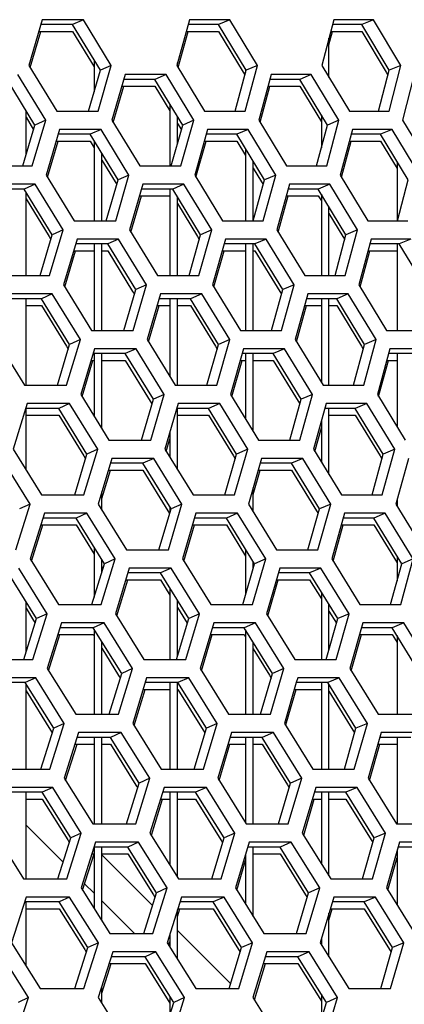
# Model space of a CAD drawing. Header units: millimetres. Extents: x 0 to 420, y 0 to 297.
# Tile 87 of 256: x 145.74 to 147.77, y 88.98 to 94.19. Entities that reach past the tile are written whole.
import ezdxf

# ---------------------------------------------------------------- set-up
doc = ezdxf.new("R2010")
doc.units = ezdxf.units.MM
doc.header["$LTSCALE"] = 23.1
doc.layers.get('0').update_dxf_attribs({"linetype": 'CONTINUOUS'})

msp = doc.modelspace()

# ---------------------------------------------------------------- linework, layer by layer
at = {"color": 3, "linetype": 'Continuous'}
for p, q in [((145.8609, 94.1882), (145.7897, 93.9467)), ((146.0786, 94.1882), (145.8609, 94.1882)), ((146.2258, 93.9467), (146.0786, 94.1882)), ((146.6389, 94.1882), (146.5713, 93.9467)), ((146.8522, 94.1882), (146.6389, 94.1882)), ((146.9986, 93.9467), (146.8522, 94.1882)), ((147.401, 94.1882), (147.3369, 93.9467)), ((147.6098, 94.1882), (147.401, 94.1882)), ((147.7553, 93.9467), (147.6098, 94.1882)), ((145.7969, 93.9351), (145.8533, 94.1265)), ((146.5781, 93.9354), (146.6317, 94.1265)), ((147.3752, 94.055), (147.3942, 94.1265)), ((145.7897, 93.9467), (145.9375, 93.7053)), ((146.1559, 93.7053), (146.2258, 93.9467)), ((146.5713, 93.9467), (146.7182, 93.7053)), ((146.9323, 93.7053), (146.9986, 93.9467)), ((147.3369, 93.9467), (147.483, 93.7053)), ((147.6926, 93.7053), (147.7553, 93.9467)), ((145.8794, 93.657), (145.7315, 93.8984)), ((146.2986, 93.8984), (146.229, 93.657)), ((146.5146, 93.8984), (146.2986, 93.8984)), ((146.6617, 93.657), (146.5146, 93.8984)), ((147.0704, 93.8984), (147.0043, 93.657)), ((147.2819, 93.8984), (147.0704, 93.8984)), ((147.4281, 93.657), (147.2819, 93.8984)), ((147.8259, 93.8984), (147.7635, 93.657)), ((146.236, 93.6454), (146.2912, 93.8367)), ((147.0111, 93.6458), (147.0633, 93.8367)), ((145.9375, 93.7053), (146.1559, 93.7053)), ((146.7182, 93.7053), (146.9323, 93.7053)), ((147.483, 93.7053), (147.6926, 93.7053)), ((145.8075, 93.4155), (145.8794, 93.657)), ((146.229, 93.657), (146.3766, 93.4155)), ((146.5933, 93.4155), (146.6617, 93.657)), ((147.0043, 93.657), (147.1511, 93.4155)), ((147.3633, 93.4155), (147.4281, 93.657)), ((147.7635, 93.657), (147.9093, 93.4155)), ((145.9528, 93.6087), (145.8812, 93.3672)), ((146.1714, 93.6087), (145.9528, 93.6087)), ((146.3191, 93.3672), (146.1714, 93.6087)), ((146.7341, 93.6087), (146.666, 93.3672)), ((146.9483, 93.6087), (146.7341, 93.6087)), ((147.0952, 93.3672), (146.9483, 93.6087)), ((147.4994, 93.6087), (147.4349, 93.3672)), ((147.7091, 93.6087), (147.4994, 93.6087)), ((147.855, 93.3672), (147.7091, 93.6087)), ((145.8884, 93.3555), (145.9452, 93.5469)), ((146.6729, 93.3558), (146.7268, 93.5469)), ((147.4416, 93.3562), (147.4925, 93.5469)), ((145.5865, 93.4155), (145.8075, 93.4155)), ((146.3766, 93.4155), (146.5933, 93.4155)), ((147.1511, 93.4155), (147.3633, 93.4155)), ((145.8812, 93.3672), (146.0294, 93.1257)), ((146.2488, 93.1257), (146.3191, 93.3672)), ((146.666, 93.3672), (146.8134, 93.1257)), ((147.0284, 93.1257), (147.0952, 93.3672)), ((147.4349, 93.3672), (147.5814, 93.1257)), ((145.8227, 93.3189), (145.6015, 93.3189)), ((145.971, 93.0774), (145.8227, 93.3189)), ((146.3922, 93.3189), (146.3221, 93.0774)), ((146.6091, 93.3189), (146.3922, 93.3189)), ((146.7566, 93.0774), (146.6091, 93.3189)), ((147.1672, 93.3189), (147.1007, 93.0774)), ((147.3796, 93.3189), (147.1672, 93.3189)), ((147.5262, 93.0774), (147.3796, 93.3189)), ((146.3292, 93.0659), (146.3847, 93.2572)), ((147.1075, 93.0662), (147.1601, 93.2572)), ((146.0294, 93.1257), (146.2488, 93.1257)), ((146.8134, 93.1257), (147.0284, 93.1257)), ((147.5814, 93.1257), (147.7919, 93.1257)), ((145.8987, 92.8359), (145.971, 93.0774)), ((146.3221, 93.0774), (146.4702, 92.8359)), ((146.6878, 92.8359), (146.7566, 93.0774)), ((147.1007, 93.0774), (147.2479, 92.8359)), ((147.461, 92.8359), (147.5262, 93.0774)), ((146.0447, 93.0291), (145.9726, 92.7876)), ((146.2642, 93.0291), (146.0447, 93.0291)), ((146.4124, 92.7876), (146.2642, 93.0291)), ((146.8293, 93.0291), (146.7608, 92.7876)), ((147.0444, 93.0291), (146.8293, 93.0291)), ((147.1917, 92.7876), (147.0444, 93.0291)), ((147.5978, 93.0291), (147.5329, 92.7876)), ((147.8084, 93.0291), (147.5978, 93.0291)), ((145.9799, 92.7759), (146.037, 92.9674)), ((146.7677, 92.7762), (146.822, 92.9674)), ((147.5396, 92.7766), (147.5909, 92.9674)), ((145.6767, 92.8359), (145.8987, 92.8359)), ((146.4702, 92.8359), (146.6878, 92.8359)), ((147.2479, 92.8359), (147.461, 92.8359)), ((145.9726, 92.7876), (146.1213, 92.5461)), ((146.3416, 92.5461), (146.4124, 92.7876)), ((146.7608, 92.7876), (146.9086, 92.5461)), ((147.1245, 92.5461), (147.1917, 92.7876)), ((147.5329, 92.7876), (147.6799, 92.5461)), ((145.9139, 92.7393), (145.6918, 92.7393)), ((146.0627, 92.4978), (145.9139, 92.7393)), ((146.4858, 92.7393), (146.4152, 92.4978)), ((146.7036, 92.7393), (146.4858, 92.7393)), ((146.8515, 92.4978), (146.7036, 92.7393)), ((147.264, 92.7393), (147.197, 92.4978)), ((147.4773, 92.7393), (147.264, 92.7393)), ((147.6244, 92.4978), (147.4773, 92.7393)), ((146.4223, 92.4863), (146.4782, 92.6776)), ((147.2039, 92.4866), (147.2569, 92.6776)), ((146.1213, 92.5461), (146.3416, 92.5461)), ((146.9086, 92.5461), (147.1245, 92.5461)), ((147.6799, 92.5461), (147.8912, 92.5461)), ((145.6177, 92.4978), (145.767, 92.2564)), ((145.9898, 92.2564), (146.0627, 92.4978)), ((146.4152, 92.4978), (146.5637, 92.2564)), ((146.7823, 92.2564), (146.8515, 92.4978)), ((147.197, 92.4978), (147.3447, 92.2564)), ((147.5588, 92.2564), (147.6244, 92.4978)), ((146.1367, 92.4495), (146.0641, 92.2081)), ((146.3571, 92.4495), (146.1367, 92.4495)), ((146.5057, 92.2081), (146.3571, 92.4495)), ((146.9245, 92.4495), (146.8555, 92.2081)), ((147.1405, 92.4495), (146.9245, 92.4495)), ((147.2883, 92.2081), (147.1405, 92.4495)), ((147.6963, 92.4495), (147.6309, 92.2081)), ((147.9077, 92.4495), (147.6963, 92.4495)), ((146.0714, 92.1963), (146.1289, 92.3878)), ((146.8625, 92.1967), (146.9171, 92.3878)), ((147.6376, 92.197), (147.6893, 92.3878)), ((145.767, 92.2564), (145.9898, 92.2564)), ((146.0641, 92.2081), (146.2133, 91.9666)), ((146.4344, 91.9666), (146.5057, 92.2081)), ((146.5637, 92.2564), (146.7823, 92.2564)), ((146.8555, 92.2081), (147.0038, 91.9666)), ((147.2206, 91.9666), (147.2883, 92.2081)), ((147.3447, 92.2564), (147.5588, 92.2564)), ((147.6309, 92.2081), (147.7783, 91.9666)), ((145.782, 92.1598), (145.7075, 91.9183)), ((146.005, 92.1598), (145.782, 92.1598)), ((146.1543, 91.9183), (146.005, 92.1598)), ((146.5793, 92.1598), (146.5083, 91.9183)), ((146.798, 92.1598), (146.5793, 92.1598)), ((146.9465, 91.9183), (146.798, 92.1598)), ((147.3608, 92.1598), (147.2934, 91.9183)), ((147.575, 92.1598), (147.3608, 92.1598)), ((147.7226, 91.9183), (147.575, 92.1598)), ((147.3003, 91.907), (147.3352, 92.032)), ((146.2133, 91.9666), (146.4344, 91.9666)), ((146.5155, 91.9067), (146.5352, 91.9737)), ((147.0038, 91.9666), (147.2206, 91.9666)), ((145.7075, 91.9183), (145.8572, 91.6768)), ((146.081, 91.6768), (146.1543, 91.9183)), ((146.5083, 91.9183), (146.6573, 91.6768)), ((146.8768, 91.6768), (146.9465, 91.9183)), ((147.2934, 91.9183), (147.4415, 91.6768)), ((147.6565, 91.6768), (147.7226, 91.9183)), ((145.7973, 91.6285), (145.6475, 91.87)), ((146.2286, 91.87), (146.1556, 91.6285)), ((146.4499, 91.87), (146.2286, 91.87)), ((146.599, 91.6285), (146.4499, 91.87)), ((147.0197, 91.87), (146.9503, 91.6285)), ((147.2366, 91.87), (147.0197, 91.87)), ((147.3848, 91.6285), (147.2366, 91.87)), ((147.7947, 91.87), (147.7289, 91.6285)), ((146.1752, 91.6576), (146.2208, 91.8083)), ((146.9752, 91.6793), (147.0123, 91.8083)), ((145.8572, 91.6768), (146.081, 91.6768)), ((146.6573, 91.6768), (146.8768, 91.6768)), ((147.4415, 91.6768), (147.6565, 91.6768)), ((145.7221, 91.387), (145.7973, 91.6285)), ((145.8723, 91.5802), (145.7972, 91.3387)), ((146.0962, 91.5802), (145.8723, 91.5802)), ((146.2459, 91.3387), (146.0962, 91.5802)), ((146.1556, 91.6285), (146.3052, 91.387)), ((146.5273, 91.387), (146.599, 91.6285)), ((146.6729, 91.5802), (146.6014, 91.3387)), ((146.8925, 91.5802), (146.6729, 91.5802)), ((147.0414, 91.3387), (146.8925, 91.5802)), ((146.9503, 91.6285), (147.099, 91.387)), ((147.3167, 91.387), (147.3848, 91.6285)), ((147.4577, 91.5802), (147.3898, 91.3387)), ((147.6728, 91.5802), (147.4577, 91.5802)), ((147.8207, 91.3387), (147.6728, 91.5802)), ((147.7289, 91.6285), (147.8767, 91.387)), ((145.8047, 91.3268), (145.8642, 91.5185)), ((146.6086, 91.3271), (146.6653, 91.5185)), ((147.3967, 91.3275), (147.4504, 91.5185)), ((146.3052, 91.387), (146.5273, 91.387)), ((147.099, 91.387), (147.3167, 91.387)), ((145.7972, 91.3387), (145.9475, 91.0973)), ((146.1722, 91.0973), (146.2459, 91.3387)), ((146.6014, 91.3387), (146.7509, 91.0973)), ((146.9712, 91.0973), (147.0414, 91.3387)), ((147.3898, 91.3387), (147.5384, 91.0973)), ((147.7542, 91.0973), (147.8207, 91.3387)), ((145.8873, 91.049), (145.737, 91.2904)), ((146.3205, 91.2904), (146.247, 91.049)), ((146.5427, 91.2904), (146.3205, 91.2904)), ((146.6923, 91.049), (146.5427, 91.2904)), ((147.1149, 91.2904), (147.045, 91.049)), ((147.3327, 91.2904), (147.1149, 91.2904)), ((147.4814, 91.049), (147.3327, 91.2904)), ((146.2543, 91.0371), (146.3126, 91.2287)), ((147.0521, 91.0375), (147.1074, 91.2287)), ((145.9475, 91.0973), (146.1722, 91.0973)), ((146.7509, 91.0973), (146.9712, 91.0973)), ((147.5384, 91.0973), (147.7542, 91.0973)), ((145.8116, 90.8075), (145.8873, 91.049)), ((146.247, 91.049), (146.3971, 90.8075)), ((146.6201, 90.8075), (146.6923, 91.049)), ((147.045, 91.049), (147.1942, 90.8075)), ((147.4128, 90.8075), (147.4814, 91.049)), ((145.9625, 91.0007), (145.887, 90.7592)), ((146.1874, 91.0007), (145.9625, 91.0007)), ((146.3376, 90.7592), (146.1874, 91.0007)), ((146.7665, 91.0007), (146.6945, 90.7592)), ((146.987, 91.0007), (146.7665, 91.0007)), ((147.1363, 90.7592), (146.987, 91.0007)), ((147.5545, 91.0007), (147.4862, 90.7592)), ((147.7705, 91.0007), (147.5545, 91.0007)), ((147.9189, 90.7592), (147.7705, 91.0007)), ((145.8945, 90.7472), (145.9544, 90.9389)), ((146.7018, 90.7475), (146.7588, 90.9389)), ((147.4931, 90.7479), (147.5472, 90.9389)), ((145.5842, 90.8075), (145.8116, 90.8075)), ((146.3971, 90.8075), (146.6201, 90.8075)), ((147.1942, 90.8075), (147.4128, 90.8075)), ((145.887, 90.7592), (146.0377, 90.5177)), ((146.2634, 90.5177), (146.3376, 90.7592)), ((146.6945, 90.7592), (146.8444, 90.5177)), ((147.0657, 90.5177), (147.1363, 90.7592)), ((147.4862, 90.7592), (147.6352, 90.5177)), ((145.8265, 90.7109), (145.599, 90.7109)), ((145.9773, 90.4694), (145.8265, 90.7109)), ((146.4124, 90.7109), (146.3385, 90.4694)), ((146.6356, 90.7109), (146.4124, 90.7109)), ((146.7856, 90.4694), (146.6356, 90.7109)), ((147.2101, 90.7109), (147.2026, 90.685)), ((147.4288, 90.7109), (147.2101, 90.7109)), ((147.578, 90.4694), (147.4288, 90.7109)), ((146.3458, 90.4576), (146.4045, 90.6492)), ((147.2026, 90.685), (147.1398, 90.4694)), ((147.1515, 90.4738), (147.2026, 90.6492)), ((146.0377, 90.5177), (146.2634, 90.5177)), ((146.8444, 90.5177), (147.0657, 90.5177)), ((147.6352, 90.5177), (147.8519, 90.5177)), ((145.9011, 90.2279), (145.9773, 90.4694)), ((146.3385, 90.4694), (146.489, 90.2279)), ((146.7129, 90.2279), (146.7856, 90.4694)), ((147.1398, 90.4694), (147.2894, 90.2279)), ((147.1469, 90.4579), (147.1515, 90.4738)), ((147.5089, 90.2279), (147.578, 90.4694)), ((146.0527, 90.4211), (145.9768, 90.1796)), ((146.2786, 90.4211), (146.0527, 90.4211)), ((146.4292, 90.1796), (146.2786, 90.4211)), ((146.86, 90.4211), (146.7877, 90.1796)), ((147.0815, 90.4211), (146.86, 90.4211)), ((147.2313, 90.1796), (147.0815, 90.4211)), ((147.6513, 90.4211), (147.5825, 90.1796)), ((147.8682, 90.4211), (147.6513, 90.4211)), ((145.9843, 90.1676), (146.0446, 90.3594)), ((146.7949, 90.1679), (146.8523, 90.3594)), ((147.5896, 90.1683), (147.644, 90.3594)), ((145.6728, 90.2279), (145.9011, 90.2279)), ((146.489, 90.2279), (146.7129, 90.2279)), ((147.2894, 90.2279), (147.5089, 90.2279)), ((145.9768, 90.1796), (146.1279, 89.9381)), ((146.3545, 89.9381), (146.4292, 90.1796)), ((146.7877, 90.1796), (146.938, 89.9381)), ((147.1602, 89.9381), (147.2313, 90.1796)), ((147.5825, 90.1796), (147.732, 89.9381)), ((145.916, 90.1313), (145.6875, 90.1313)), ((146.0672, 89.8898), (145.916, 90.1313)), ((146.5043, 90.1313), (146.4299, 89.8898)), ((146.7284, 90.1313), (146.5043, 90.1313)), ((146.8789, 89.8898), (146.7284, 90.1313)), ((147.3053, 90.1313), (147.2345, 89.8898)), ((147.5249, 90.1313), (147.3053, 90.1313)), ((147.6745, 89.8898), (147.5249, 90.1313)), ((146.4373, 89.878), (146.4964, 90.0696)), ((147.2417, 89.8783), (147.2978, 90.0696)), ((146.1279, 89.9381), (146.3545, 89.9381)), ((146.938, 89.9381), (147.1602, 89.9381)), ((147.732, 89.9381), (147.9496, 89.9381)), ((145.6096, 89.8898), (145.7613, 89.6484)), ((145.9906, 89.6484), (146.0672, 89.8898)), ((146.4299, 89.8898), (146.5809, 89.6484)), ((146.8058, 89.6484), (146.8789, 89.8898)), ((147.2345, 89.8898), (147.3846, 89.6484)), ((147.605, 89.6484), (147.6745, 89.8898)), ((146.143, 89.8415), (146.0666, 89.6001)), ((146.3697, 89.8415), (146.143, 89.8415)), ((146.5208, 89.6001), (146.3697, 89.8415)), ((146.9536, 89.8415), (146.8808, 89.6001)), ((147.1759, 89.8415), (146.9536, 89.8415)), ((147.3262, 89.6001), (147.1759, 89.8415)), ((147.7481, 89.8415), (147.6789, 89.6001)), ((147.9659, 89.8415), (147.7481, 89.8415)), ((146.0741, 89.588), (146.1348, 89.7798)), ((147.686, 89.5887), (147.7352, 89.7605)), ((146.8881, 89.5884), (146.9352, 89.7446)), ((145.7613, 89.6484), (145.9906, 89.6484)), ((146.5809, 89.6484), (146.8058, 89.6484)), ((147.3846, 89.6484), (147.605, 89.6484)), ((145.7761, 89.5518), (145.6977, 89.3103)), ((146.0055, 89.5518), (145.7761, 89.5518)), ((146.1572, 89.3103), (146.0055, 89.5518)), ((146.0666, 89.6001), (146.2182, 89.3586)), ((146.4457, 89.3586), (146.5208, 89.6001)), ((146.5962, 89.5518), (146.5214, 89.3103)), ((146.8213, 89.5518), (146.5962, 89.5518)), ((146.9722, 89.3103), (146.8213, 89.5518)), ((146.8808, 89.6001), (147.0316, 89.3586)), ((147.2547, 89.3586), (147.3262, 89.6001)), ((147.4005, 89.5518), (147.3293, 89.3103)), ((147.621, 89.5518), (147.4005, 89.5518)), ((147.7711, 89.3103), (147.621, 89.5518)), ((147.6789, 89.6001), (147.8288, 89.3586)), ((146.5752, 89.448), (146.5882, 89.4901)), ((147.3752, 89.43), (147.3929, 89.4901)), ((146.2182, 89.3586), (146.4457, 89.3586)), ((147.0316, 89.3586), (147.2547, 89.3586)), ((145.6977, 89.3103), (145.8499, 89.0688)), ((146.0801, 89.0688), (146.1572, 89.3103)), ((146.5214, 89.3103), (146.6728, 89.0688)), ((146.5288, 89.2984), (146.5339, 89.3147)), ((146.8986, 89.0688), (146.9722, 89.3103)), ((147.3293, 89.3103), (147.4799, 89.0688)), ((147.7011, 89.0688), (147.7711, 89.3103)), ((145.788, 89.0205), (145.6357, 89.262)), ((146.2332, 89.262), (146.1563, 89.0205)), ((146.4609, 89.262), (146.2332, 89.262)), ((146.6125, 89.0205), (146.4609, 89.262)), ((147.0472, 89.262), (146.9739, 89.0205)), ((147.2704, 89.262), (147.0472, 89.262)), ((147.4211, 89.0205), (147.2704, 89.262)), ((146.1752, 89.0438), (146.225, 89.2003)), ((146.9812, 89.0088), (147.0393, 89.2003)), ((145.8499, 89.0688), (146.0801, 89.0688)), ((146.6728, 89.0688), (146.8986, 89.0688)), ((147.4799, 89.0688), (147.7011, 89.0688)), ((145.7088, 88.779), (145.788, 89.0205)), ((146.1563, 89.0205), (146.3084, 88.779)), ((146.5369, 88.779), (146.6125, 89.0205)), ((146.9739, 89.0205), (147.1251, 88.779)), ((147.3492, 88.779), (147.4211, 89.0205))]:
    msp.add_line(p, q, dxfattribs=at)
at = {"color": 7, "linetype": 'Continuous'}
for p, q in [((146.0786, 94.1882), (146.0208, 94.1623)), ((146.8522, 94.1882), (146.7924, 94.1623)), ((147.6098, 94.1882), (147.548, 94.1623)), ((146.0208, 94.1623), (145.8533, 94.1623)), ((146.1678, 93.9209), (146.0208, 94.1623)), ((146.7924, 94.1623), (146.6317, 94.1623)), ((146.9386, 93.9209), (146.7924, 94.1623)), ((147.548, 94.1623), (147.3942, 94.1623)), ((147.6932, 93.9209), (147.548, 94.1623)), ((145.8428, 94.1265), (146.0208, 94.1265)), ((146.0208, 94.1265), (146.1352, 93.9385)), ((146.6217, 94.1265), (146.7924, 94.1265)), ((146.7924, 94.1265), (146.9227, 93.9112)), ((147.3752, 93.8834), (147.3752, 94.0908)), ((147.3847, 94.1265), (147.548, 94.1265)), ((147.548, 94.1265), (147.6774, 93.9113)), ((146.1352, 93.9743), (146.1352, 93.8076)), ((146.2258, 93.9467), (146.1678, 93.9209)), ((146.5752, 93.9402), (146.5752, 93.9609)), ((146.9352, 93.9263), (146.9352, 93.9086)), ((146.9986, 93.9467), (146.9386, 93.9209)), ((147.7553, 93.9467), (147.6932, 93.9209)), ((145.8224, 93.6311), (145.6748, 93.8726)), ((146.1057, 93.7053), (146.1678, 93.9209)), ((146.4558, 93.8726), (146.2912, 93.8726)), ((146.5146, 93.8984), (146.4558, 93.8726)), ((146.6026, 93.6311), (146.4558, 93.8726)), ((146.8796, 93.7053), (146.9386, 93.9209)), ((146.9227, 93.9112), (146.9318, 93.8961)), ((147.2211, 93.8726), (147.0633, 93.8726)), ((147.2819, 93.8984), (147.2211, 93.8726)), ((147.367, 93.6311), (147.2211, 93.8726)), ((147.6375, 93.7053), (147.6932, 93.9209)), ((147.6774, 93.9113), (147.6868, 93.8958)), ((146.2809, 93.8367), (146.4558, 93.8367)), ((146.4558, 93.8367), (146.5352, 93.7061)), ((147.0535, 93.8367), (147.2211, 93.8367)), ((147.2211, 93.8367), (147.3352, 93.6478)), ((146.5352, 93.7419), (146.5352, 93.4155)), ((145.7752, 93.4718), (145.7752, 93.7082)), ((145.7752, 93.6724), (145.8153, 93.6069)), ((146.5752, 93.5336), (146.5752, 93.6761)), ((147.3352, 93.6837), (147.3352, 93.5117)), ((145.7585, 93.4155), (145.8224, 93.6311)), ((145.8794, 93.657), (145.8224, 93.6311)), ((146.5419, 93.4155), (146.6026, 93.6311)), ((146.5752, 93.6403), (146.5957, 93.6066)), ((146.6617, 93.657), (146.6026, 93.6311)), ((147.3095, 93.4155), (147.367, 93.6311)), ((147.4281, 93.657), (147.367, 93.6311)), ((146.1137, 93.5828), (145.9452, 93.5828)), ((146.1714, 93.6087), (146.1137, 93.5828)), ((146.2611, 93.3413), (146.1137, 93.5828)), ((146.8885, 93.5828), (146.7268, 93.5828)), ((146.9483, 93.6087), (146.8885, 93.5828)), ((147.0351, 93.3413), (146.8885, 93.5828)), ((147.6473, 93.5828), (147.4925, 93.5828)), ((147.7091, 93.6087), (147.6473, 93.5828)), ((147.793, 93.3413), (147.6473, 93.5828)), ((145.9346, 93.5469), (146.1137, 93.5469)), ((146.1137, 93.5469), (146.1352, 93.5116)), ((146.1352, 93.5474), (146.1352, 93.1257)), ((146.7168, 93.5469), (146.8885, 93.5469)), ((146.8885, 93.5469), (146.9352, 93.47)), ((146.9352, 93.5058), (146.9352, 93.1257)), ((147.483, 93.5469), (147.6473, 93.5469)), ((147.6473, 93.5469), (147.7352, 93.4012)), ((146.1752, 93.1257), (146.1752, 93.4819)), ((146.1752, 93.4461), (146.2452, 93.3316)), ((146.9752, 93.1257), (146.9752, 93.4399)), ((146.9752, 93.4041), (147.0192, 93.3316)), ((147.7352, 93.437), (147.7352, 93.1257)), ((146.3191, 93.3672), (146.2611, 93.3413)), ((147.0952, 93.3672), (147.0351, 93.3413)), ((145.8227, 93.3189), (145.766, 93.293)), ((146.1986, 93.1257), (146.2611, 93.3413)), ((146.2452, 93.3316), (146.2541, 93.317)), ((146.6091, 93.3189), (146.5503, 93.293)), ((146.9758, 93.1257), (147.0351, 93.3413)), ((147.0192, 93.3316), (147.0283, 93.3166)), ((147.3796, 93.3189), (147.3188, 93.293)), ((147.7369, 93.1257), (147.793, 93.3413)), ((145.766, 93.293), (145.5937, 93.293)), ((145.914, 93.0515), (145.766, 93.293)), ((145.7752, 92.8359), (145.7752, 93.2779)), ((146.3743, 93.2572), (146.5352, 93.2572)), ((146.5503, 93.293), (146.3847, 93.293)), ((146.5352, 93.293), (146.5352, 92.8359)), ((146.6976, 93.0515), (146.5503, 93.293)), ((146.5752, 92.8359), (146.5752, 93.2521)), ((147.1503, 93.2572), (147.3188, 93.2572)), ((147.3188, 93.293), (147.1601, 93.293)), ((147.4652, 93.0515), (147.3188, 93.293)), ((147.3188, 93.2572), (147.3352, 93.2301)), ((147.3352, 93.2659), (147.3352, 92.8359)), ((145.7752, 93.2421), (145.8981, 93.0417)), ((146.5752, 93.2163), (146.6816, 93.0418)), ((147.3752, 92.8359), (147.3752, 93.1999)), ((147.3752, 93.1641), (147.4493, 93.0419)), ((145.8497, 92.8359), (145.914, 93.0515)), ((145.8981, 93.0417), (145.9068, 93.0274)), ((145.971, 93.0774), (145.914, 93.0515)), ((146.6364, 92.8359), (146.6976, 93.0515)), ((146.6816, 93.0418), (146.6906, 93.027)), ((146.7566, 93.0774), (146.6976, 93.0515)), ((147.4072, 92.8359), (147.4652, 93.0515)), ((147.4493, 93.0419), (147.4585, 93.0267)), ((147.5262, 93.0774), (147.4652, 93.0515)), ((146.2065, 93.0032), (146.037, 93.0032)), ((146.1352, 93.0032), (146.1352, 92.5461)), ((146.1752, 92.5461), (146.1752, 93.0032)), ((146.2642, 93.0291), (146.2065, 93.0032)), ((146.3544, 92.7617), (146.2065, 93.0032)), ((146.9846, 93.0032), (146.822, 93.0032)), ((146.9352, 93.0032), (146.9352, 92.5461)), ((146.9752, 92.5461), (146.9752, 93.0032)), ((147.0444, 93.0291), (146.9846, 93.0032)), ((147.1317, 92.7617), (146.9846, 93.0032)), ((147.7467, 93.0032), (147.5909, 93.0032)), ((147.7352, 93.0032), (147.7352, 92.5461)), ((147.8084, 93.0291), (147.7467, 93.0032)), ((147.8927, 92.7617), (147.7467, 93.0032)), ((146.0264, 92.9674), (146.1352, 92.9674)), ((146.1752, 92.9674), (146.2065, 92.9674)), ((146.2065, 92.9674), (146.3384, 92.752)), ((146.8118, 92.9674), (146.9352, 92.9674)), ((146.9752, 92.9674), (146.9846, 92.9674)), ((146.9846, 92.9674), (147.1158, 92.7521)), ((147.5813, 92.9674), (147.7352, 92.9674)), ((146.4124, 92.7876), (146.3544, 92.7617)), ((147.1917, 92.7876), (147.1317, 92.7617)), ((145.9139, 92.7393), (145.8572, 92.7134)), ((146.2914, 92.5461), (146.3544, 92.7617)), ((146.3384, 92.752), (146.3473, 92.7374)), ((146.7036, 92.7393), (146.6448, 92.7134)), ((147.0719, 92.5461), (147.1317, 92.7617)), ((147.1158, 92.752), (147.1249, 92.7371)), ((147.4773, 92.7393), (147.4165, 92.7134)), ((145.8572, 92.7134), (145.6839, 92.7134)), ((145.7752, 92.2564), (145.7752, 92.7134)), ((145.7752, 92.6776), (145.8572, 92.6776)), ((146.0057, 92.472), (145.8572, 92.7134)), ((145.8572, 92.6776), (145.9897, 92.4621)), ((146.4678, 92.6776), (146.5352, 92.6776)), ((146.6448, 92.7134), (146.4782, 92.7134)), ((146.5352, 92.7134), (146.5352, 92.3027)), ((146.5752, 92.2564), (146.5752, 92.7134)), ((146.5752, 92.6776), (146.6448, 92.6776)), ((146.7925, 92.472), (146.6448, 92.7134)), ((146.6448, 92.6776), (146.7765, 92.4622)), ((147.247, 92.6776), (147.3352, 92.6776)), ((147.4165, 92.7134), (147.2569, 92.7134)), ((147.3352, 92.7134), (147.3352, 92.2718)), ((147.3752, 92.2564), (147.3752, 92.7134)), ((147.3752, 92.6776), (147.4165, 92.6776)), ((147.5634, 92.472), (147.4165, 92.7134)), ((147.4165, 92.6776), (147.5475, 92.4623)), ((145.9409, 92.2564), (146.0057, 92.472)), ((146.0627, 92.4978), (146.0057, 92.472)), ((146.7309, 92.2564), (146.7925, 92.472)), ((146.8515, 92.4978), (146.7925, 92.472)), ((147.505, 92.2564), (147.5634, 92.472)), ((147.6244, 92.4978), (147.5634, 92.472)), ((145.9897, 92.4621), (145.9984, 92.4479)), ((146.2993, 92.4237), (146.1289, 92.4237)), ((146.1352, 92.4237), (146.1352, 92.0929)), ((146.1752, 92.0281), (146.1752, 92.4237)), ((146.3571, 92.4495), (146.2993, 92.4237)), ((146.4477, 92.1822), (146.2993, 92.4237)), ((146.7765, 92.4622), (146.7855, 92.4475)), ((147.0807, 92.4237), (146.9171, 92.4237)), ((146.9352, 92.4237), (146.9352, 92.0782)), ((146.9752, 92.0131), (146.9752, 92.4237)), ((147.1405, 92.4495), (147.0807, 92.4237)), ((147.2282, 92.1822), (147.0807, 92.4237)), ((147.5474, 92.4623), (147.5567, 92.4471)), ((147.846, 92.4237), (147.6893, 92.4237)), ((147.7352, 92.4237), (147.7352, 92.0371)), ((146.1182, 92.3878), (146.1352, 92.3878)), ((146.1752, 92.3878), (146.2993, 92.3878)), ((146.2993, 92.3878), (146.4317, 92.1724)), ((146.9069, 92.3878), (146.9352, 92.3878)), ((146.9752, 92.3878), (147.0807, 92.3878)), ((147.0807, 92.3878), (147.2123, 92.1725)), ((147.6796, 92.3878), (147.7352, 92.3878)), ((146.5057, 92.2081), (146.4477, 92.1822)), ((147.2883, 92.2081), (147.2282, 92.1822)), ((146.005, 92.1598), (145.9483, 92.1339)), ((146.3843, 91.9666), (146.4477, 92.1822)), ((146.4317, 92.1724), (146.4406, 92.1579)), ((146.798, 92.1598), (146.7393, 92.1339)), ((147.1681, 91.9666), (147.2282, 92.1822)), ((147.2123, 92.1724), (147.2214, 92.1576)), ((147.575, 92.1598), (147.5143, 92.1339)), ((145.9483, 92.1339), (145.774, 92.1339)), ((145.7752, 91.809), (145.7752, 92.1339)), ((146.0973, 91.8924), (145.9483, 92.1339)), ((146.7393, 92.1339), (146.5718, 92.1339)), ((146.5752, 91.8098), (146.5752, 92.1339)), ((146.8874, 91.8924), (146.7393, 92.1339)), ((147.5143, 92.1339), (147.3536, 92.1339)), ((147.3752, 91.7849), (147.3752, 92.1339)), ((147.6615, 91.8924), (147.5143, 92.1339)), ((145.7752, 92.0981), (145.9483, 92.0981)), ((145.9483, 92.0981), (146.0813, 91.8825)), ((146.5752, 92.0981), (146.7393, 92.0981)), ((146.7393, 92.0981), (146.8715, 91.8826)), ((147.3352, 92.0678), (147.3352, 91.8501)), ((147.3752, 92.0981), (147.5143, 92.0981)), ((147.5143, 92.0981), (147.6456, 91.8827)), ((146.5352, 92.0096), (146.5352, 91.8747)), ((146.0322, 91.6768), (146.0973, 91.8924)), ((146.1543, 91.9183), (146.0973, 91.8924)), ((146.8255, 91.6768), (146.8874, 91.8924)), ((146.9465, 91.9183), (146.8874, 91.8924)), ((147.6028, 91.6768), (147.6615, 91.8924)), ((147.7226, 91.9183), (147.6615, 91.8924)), ((146.0813, 91.8825), (146.09, 91.8683)), ((146.3922, 91.8441), (146.2208, 91.8441)), ((146.4499, 91.87), (146.3922, 91.8441)), ((146.541, 91.6026), (146.3922, 91.8441)), ((146.8714, 91.8826), (146.8804, 91.868)), ((147.1768, 91.8441), (147.0123, 91.8441)), ((147.2366, 91.87), (147.1768, 91.8441)), ((147.3248, 91.6026), (147.1768, 91.8441)), ((147.6456, 91.8827), (147.6548, 91.8676)), ((146.21, 91.8083), (146.3922, 91.8083)), ((146.3922, 91.8083), (146.525, 91.5928)), ((147.002, 91.8083), (147.1768, 91.8083)), ((147.1768, 91.8083), (147.3088, 91.5929)), ((146.1752, 91.5967), (146.1752, 91.6934)), ((146.9752, 91.588), (146.9752, 91.7151)), ((147.7352, 91.6518), (147.7352, 91.6181)), ((145.7973, 91.6285), (145.7414, 91.6026)), ((146.0962, 91.5802), (146.0395, 91.5543)), ((146.4772, 91.387), (146.541, 91.6026)), ((146.525, 91.5928), (146.5338, 91.5784)), ((146.5352, 91.6119), (146.5352, 91.5832)), ((146.599, 91.6285), (146.541, 91.6026)), ((146.8925, 91.5802), (146.8337, 91.5543)), ((147.2642, 91.387), (147.3248, 91.6026)), ((147.3088, 91.5928), (147.3179, 91.578)), ((147.3848, 91.6285), (147.3248, 91.6026)), ((147.6728, 91.5802), (147.612, 91.5543)), ((146.0395, 91.5543), (145.8642, 91.5543)), ((146.1889, 91.3129), (146.0395, 91.5543)), ((146.8337, 91.5543), (146.6653, 91.5543)), ((146.9824, 91.3129), (146.8337, 91.5543)), ((147.612, 91.5543), (147.4504, 91.5543)), ((147.7597, 91.3129), (147.612, 91.5543)), ((145.8531, 91.5185), (146.0395, 91.5185)), ((146.0395, 91.5185), (146.1352, 91.3638)), ((146.6547, 91.5185), (146.8337, 91.5185)), ((146.8337, 91.5185), (146.9352, 91.3536)), ((147.4404, 91.5185), (147.612, 91.5185)), ((147.612, 91.5185), (147.7352, 91.317)), ((146.1352, 91.3996), (146.1352, 91.1361)), ((146.9352, 91.3894), (146.9352, 91.1498)), ((146.1752, 91.2677), (146.1752, 91.335)), ((146.2459, 91.3387), (146.1889, 91.3129)), ((146.9752, 91.2882), (146.9752, 91.3244)), ((147.0414, 91.3387), (146.9824, 91.3129)), ((147.7352, 91.3528), (147.7352, 91.2235)), ((147.8207, 91.3387), (147.7597, 91.3129)), ((146.1234, 91.0973), (146.1889, 91.3129)), ((146.1752, 91.2991), (146.1816, 91.2888)), ((146.5427, 91.2904), (146.485, 91.2646)), ((146.92, 91.0973), (146.9824, 91.3129)), ((147.3327, 91.2904), (147.2729, 91.2646)), ((147.7005, 91.0973), (147.7597, 91.3129)), ((145.8313, 91.0231), (145.6813, 91.2646)), ((146.3018, 91.2287), (146.485, 91.2287)), ((146.485, 91.2646), (146.3126, 91.2646)), ((146.6343, 91.0231), (146.485, 91.2646)), ((146.485, 91.2287), (146.5352, 91.1474)), ((147.0971, 91.2287), (147.2729, 91.2287)), ((147.2729, 91.2646), (147.1074, 91.2646)), ((147.4213, 91.0231), (147.2729, 91.2646)), ((147.2729, 91.2287), (147.3352, 91.1273)), ((146.5352, 91.1833), (146.5352, 90.8075)), ((145.7752, 90.8433), (145.7752, 91.1134)), ((146.5752, 90.8247), (146.5752, 91.1186)), ((147.3352, 91.1632), (147.3352, 90.8075)), ((145.7752, 91.0775), (145.8153, 91.0131)), ((146.5752, 91.0827), (146.6182, 91.0132)), ((147.3752, 90.8598), (147.3752, 91.0981)), ((147.3752, 91.0622), (147.4144, 90.9985)), ((145.764, 90.8075), (145.8313, 91.0231)), ((145.8153, 91.0131), (145.8239, 90.9992)), ((145.8873, 91.049), (145.8313, 91.0231)), ((146.5701, 90.8075), (146.6343, 91.0231)), ((146.6182, 91.0132), (146.6271, 90.9989)), ((146.6923, 91.049), (146.6343, 91.0231)), ((147.3604, 90.8075), (147.4213, 91.0231)), ((147.4814, 91.049), (147.4213, 91.0231)), ((146.1307, 90.9748), (145.9544, 90.9748)), ((146.1874, 91.0007), (146.1307, 90.9748)), ((146.2806, 90.7333), (146.1307, 90.9748)), ((146.1352, 90.9674), (146.1352, 90.5177)), ((146.9282, 90.9748), (146.7588, 90.9748)), ((146.987, 91.0007), (146.9282, 90.9748)), ((147.0773, 90.7333), (146.9282, 90.9748)), ((146.9352, 90.9634), (146.9352, 90.5177)), ((147.7097, 90.9748), (147.5472, 90.9748)), ((147.7705, 91.0007), (147.7097, 90.9748)), ((147.8578, 90.7333), (147.7097, 90.9748)), ((145.9433, 90.9389), (146.1307, 90.9389)), ((146.1307, 90.9389), (146.1352, 90.9316)), ((146.7481, 90.9389), (146.9282, 90.9389)), ((146.9282, 90.9389), (146.9352, 90.9276)), ((147.5371, 90.9389), (147.7097, 90.9389)), ((147.7097, 90.9389), (147.7352, 90.8973)), ((147.7352, 90.9331), (147.7352, 90.5177)), ((146.1752, 90.5177), (146.1752, 90.903)), ((146.1752, 90.8671), (146.2645, 90.7233)), ((146.9752, 90.5177), (146.9752, 90.8986)), ((146.9752, 90.8628), (147.0613, 90.7234)), ((146.3376, 90.7592), (146.2806, 90.7333)), ((147.1363, 90.7592), (147.0773, 90.7333)), ((145.8265, 90.7109), (145.7708, 90.685)), ((146.2146, 90.5177), (146.2806, 90.7333)), ((146.2645, 90.7233), (146.2732, 90.7093)), ((146.6356, 90.7109), (146.5778, 90.685)), ((147.0145, 90.5177), (147.0773, 90.7333)), ((147.0613, 90.7234), (147.0702, 90.7089)), ((147.4288, 90.7109), (147.3691, 90.685)), ((145.7708, 90.685), (145.5907, 90.685)), ((145.9213, 90.4435), (145.7708, 90.685)), ((145.7752, 90.2279), (145.7752, 90.6779)), ((146.3936, 90.6492), (146.5352, 90.6492)), ((146.5778, 90.685), (146.4045, 90.685)), ((146.5352, 90.685), (146.5352, 90.2279)), ((146.5752, 90.2279), (146.5752, 90.685)), ((146.7276, 90.4435), (146.5778, 90.685)), ((146.5778, 90.6492), (146.7115, 90.4336)), ((147.1922, 90.6492), (147.3352, 90.6492)), ((147.3691, 90.685), (147.2026, 90.685)), ((147.3352, 90.685), (147.3352, 90.2279)), ((147.5179, 90.4435), (147.3691, 90.685)), ((147.3752, 90.2279), (147.3752, 90.675)), ((145.7752, 90.6421), (145.9052, 90.4335)), ((147.3752, 90.6391), (147.5019, 90.4337)), ((145.8535, 90.2279), (145.9213, 90.4435)), ((145.9773, 90.4694), (145.9213, 90.4435)), ((146.663, 90.2279), (146.7276, 90.4435)), ((146.7856, 90.4694), (146.7276, 90.4435)), ((147.4565, 90.2279), (147.5179, 90.4435)), ((147.578, 90.4694), (147.5179, 90.4435)), ((145.9052, 90.4335), (145.9138, 90.4197)), ((146.2219, 90.3952), (146.0446, 90.3952)), ((146.1352, 90.3952), (146.1352, 89.9381)), ((146.1752, 89.9381), (146.1752, 90.3952)), ((146.2786, 90.4211), (146.2219, 90.3952)), ((146.3722, 90.1537), (146.2219, 90.3952)), ((146.7115, 90.4336), (146.7203, 90.4193)), ((147.0227, 90.3952), (146.8523, 90.3952)), ((146.9352, 90.3952), (146.9352, 89.9426)), ((146.9752, 89.9381), (146.9752, 90.3952)), ((147.0815, 90.4211), (147.0227, 90.3952)), ((147.1722, 90.1537), (147.0227, 90.3952)), ((147.5019, 90.4337), (147.5109, 90.419)), ((147.8074, 90.3952), (147.644, 90.3952)), ((147.7352, 90.3952), (147.7352, 89.9381)), ((146.0334, 90.3594), (146.1352, 90.3594)), ((146.1752, 90.3594), (146.2219, 90.3594)), ((146.2219, 90.3594), (146.3561, 90.1437)), ((146.8416, 90.3594), (146.9352, 90.3594)), ((146.9752, 90.3594), (147.0227, 90.3594)), ((147.0227, 90.3594), (147.1562, 90.1438)), ((147.6338, 90.3594), (147.7352, 90.3594)), ((146.4292, 90.1796), (146.3722, 90.1537)), ((147.2313, 90.1796), (147.1722, 90.1537)), ((145.916, 90.1313), (145.8603, 90.1054)), ((146.3058, 89.9381), (146.3722, 90.1537)), ((146.3561, 90.1437), (146.3648, 90.1297)), ((146.7284, 90.1313), (146.6707, 90.1054)), ((147.109, 89.9381), (147.1722, 90.1537)), ((147.1562, 90.1438), (147.1651, 90.1294)), ((147.5249, 90.1313), (147.4652, 90.1054)), ((145.8603, 90.1054), (145.6792, 90.1054)), ((145.7752, 89.6484), (145.7752, 90.1054)), ((146.0113, 89.864), (145.8603, 90.1054)), ((146.6707, 90.1054), (146.4964, 90.1054)), ((146.5352, 90.1054), (146.5352, 89.7214)), ((146.5752, 89.6574), (146.5752, 90.1054)), ((146.8209, 89.864), (146.6707, 90.1054)), ((147.4652, 90.1054), (147.2978, 90.1054)), ((147.3352, 90.1054), (147.3352, 89.7278)), ((147.3752, 89.6635), (147.3752, 90.1054)), ((147.6144, 89.864), (147.4652, 90.1054)), ((145.7752, 90.0696), (145.8603, 90.0696)), ((145.8603, 90.0696), (145.9952, 89.8539)), ((146.4854, 90.0696), (146.5352, 90.0696)), ((146.5752, 90.0696), (146.6707, 90.0696)), ((146.6707, 90.0696), (146.8048, 89.854)), ((147.2873, 90.0696), (147.3352, 90.0696)), ((147.3752, 90.0696), (147.4652, 90.0696)), ((147.4652, 90.0696), (147.5984, 89.8541)), ((145.9708, 89.7358), (145.7752, 89.9314)), ((145.9431, 89.6484), (146.0113, 89.864)), ((146.0672, 89.8898), (146.0113, 89.864)), ((146.7559, 89.6484), (146.8209, 89.864)), ((146.8789, 89.8898), (146.8209, 89.864)), ((147.5527, 89.6484), (147.6144, 89.864)), ((147.6745, 89.8898), (147.6144, 89.864)), ((145.9952, 89.8539), (146.0038, 89.8401)), ((146.313, 89.8157), (146.1348, 89.8157)), ((146.1352, 89.817), (146.1352, 89.4907)), ((146.1752, 89.427), (146.1752, 89.8157)), ((146.3697, 89.8415), (146.313, 89.8157)), ((146.4638, 89.5742), (146.313, 89.8157)), ((146.8048, 89.854), (146.8136, 89.8398)), ((147.1172, 89.8157), (146.9458, 89.8157)), ((146.9752, 89.4488), (146.9752, 89.8157)), ((147.1759, 89.8415), (147.1172, 89.8157)), ((147.2672, 89.5742), (147.1172, 89.8157)), ((147.5984, 89.8541), (147.6075, 89.8394)), ((147.9051, 89.8157), (147.7407, 89.8157)), ((146.1235, 89.7798), (146.1348, 89.7798)), ((146.1752, 89.7798), (146.313, 89.7798)), ((146.443, 89.5066), (146.1752, 89.7743)), ((146.313, 89.7798), (146.4478, 89.5641)), ((146.9352, 89.7805), (146.9352, 89.5128)), ((146.9752, 89.7798), (147.1172, 89.7798)), ((147.1172, 89.7798), (147.2511, 89.5642)), ((147.7305, 89.7798), (147.7352, 89.7798)), ((147.7352, 89.7964), (147.7352, 89.5093)), ((146.1352, 89.5714), (146.0848, 89.6218)), ((146.0055, 89.5518), (145.9498, 89.5259)), ((146.397, 89.3586), (146.4638, 89.5742)), ((146.4477, 89.5641), (146.4564, 89.5502)), ((146.5208, 89.6001), (146.4638, 89.5742)), ((146.8213, 89.5518), (146.7635, 89.5259)), ((147.2036, 89.3586), (147.2672, 89.5742)), ((147.2511, 89.5642), (147.26, 89.5499)), ((147.3262, 89.6001), (147.2672, 89.5742)), ((147.621, 89.5518), (147.5613, 89.5259)), ((145.9498, 89.5259), (145.7677, 89.5259)), ((145.7752, 89.1872), (145.7752, 89.5259)), ((146.1012, 89.2844), (145.9498, 89.5259)), ((146.348, 89.3586), (146.1752, 89.5314)), ((146.7635, 89.5259), (146.5882, 89.5259)), ((146.9141, 89.2844), (146.7635, 89.5259)), ((147.5613, 89.5259), (147.3929, 89.5259)), ((147.711, 89.2844), (147.5613, 89.5259)), ((145.7752, 89.4901), (145.9498, 89.4901)), ((145.9498, 89.4901), (146.0851, 89.2743)), ((146.5752, 89.2244), (146.5752, 89.4839)), ((146.5772, 89.4901), (146.7635, 89.4901)), ((146.7635, 89.4901), (146.8981, 89.2744)), ((147.3752, 89.2365), (147.3752, 89.4658)), ((147.3824, 89.4901), (147.5613, 89.4901)), ((147.5613, 89.4901), (147.695, 89.2745)), ((146.5352, 89.3549), (146.5352, 89.2882)), ((146.8562, 89.0933), (146.5752, 89.3743)), ((146.1572, 89.3103), (146.1012, 89.2844)), ((146.9722, 89.3103), (146.9141, 89.2844)), ((147.3352, 89.3305), (147.3352, 89.3007)), ((147.7711, 89.3103), (147.711, 89.2844)), ((146.0326, 89.0688), (146.1012, 89.2844)), ((146.0851, 89.2743), (146.0937, 89.2606)), ((146.4609, 89.262), (146.4042, 89.2361)), ((146.8487, 89.0688), (146.9141, 89.2844)), ((146.8981, 89.2744), (146.9069, 89.2603)), ((147.2704, 89.262), (147.2117, 89.2361)), ((147.6488, 89.0688), (147.711, 89.2844)), ((147.695, 89.2745), (147.704, 89.2599)), ((146.2136, 89.2003), (146.4042, 89.2003)), ((146.4042, 89.2361), (146.225, 89.2361)), ((146.5555, 88.9946), (146.4042, 89.2361)), ((146.4042, 89.2003), (146.5352, 88.9911)), ((147.0285, 89.2003), (147.2117, 89.2003)), ((147.2117, 89.2361), (147.0393, 89.2361)), ((147.3621, 88.9946), (147.2117, 89.2361)), ((147.2117, 89.2003), (147.3352, 89.0019)), ((146.1752, 88.9905), (146.1752, 89.0797)), ((147.3352, 89.0377), (147.3352, 88.9039)), ((145.788, 89.0205), (145.7331, 88.9946)), ((146.4883, 88.779), (146.5555, 88.9946)), ((146.5352, 89.0269), (146.5352, 88.9295)), ((146.6125, 89.0205), (146.5555, 88.9946)), ((147.2981, 88.779), (147.3621, 88.9946)), ((147.4211, 89.0205), (147.3621, 88.9946))]:
    msp.add_line(p, q, dxfattribs=at)

doc.saveas('drawing.dxf')
